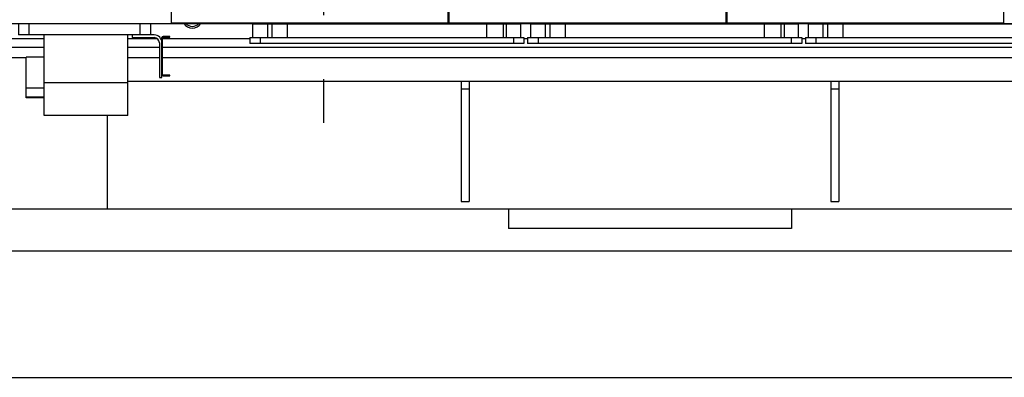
# Model space of a CAD drawing. Header units: millimetres. Extents: x 0 to 1189, y 0 to 841.
# Tile 163 of 172: x 791 to 866, y 239 to 266. Entities that reach past the tile are written whole.
import ezdxf
from ezdxf.enums import TextEntityAlignment as Align

# ---------------------------------------------------------------- set-up
doc = ezdxf.new("R2010")
doc.units = ezdxf.units.MM
doc.header["$LTSCALE"] = 65.395
doc.linetypes.add('CENTER', pattern=[0.6, 0.375, -0.075, 0.075, -0.075])
doc.layers.get('0').update_dxf_attribs({"linetype": 'CONTINUOUS'})
for name, color, linetype in [('1947_111100_12_SIMPLE1_T1_X_PBL1903', 7, 'CONTINUOUS'), ('1947_111100_12_SIMPLE1_X_ABL1902', 7, 'CONTINUOUS'), ('1947_111200_09_SIMPLE1_C_ABL1899', 7, 'CONTINUOUS'), ('1947_111200_09_SIMPLE1_T1_C_PBL1904', 7, 'CONTINUOUS'), ('1947_111200_09_SIMPLE1_T7_C_PBL1959', 7, 'CONTINUOUS'), ('1947_111200_09_SIMPLE1_T7_C_PBL1990', 7, 'CONTINUOUS'), ('1947_111200_09_SIMPLE1_T7_C_PBL1991', 7, 'CONTINUOUS'), ('1947_864200_02_ABL1951', 7, 'CONTINUOUS'), ('32007_390200_01_SIMPLE1_T1_X_PBL1946', 7, 'CONTINUOUS'), ('32007_390200_01_SIMPLE1_X#AF0_ABL1945', 7, 'CONTINUOUS'), ('32087_000000_TLKGS_MARKETING_ABL1880', 7, 'CONTINUOUS'), ('32087_030000_TLKGS_ABL1949', 7, 'CONTINUOUS'), ('32087_030000_TLKGS_V_ABL1897', 7, 'CONTINUOUS'), ('32087_100000_TLKGS_V_ABL1898', 7, 'CONTINUOUS'), ('32087_111000_01_SIMPLE1_X_ABL1901', 7, 'CONTINUOUS'), ('32087_171000_01_SIMPLE1_T2_X_PBL1956', 7, 'CONTINUOUS'), ('32087_171000_01_SIMPLE1_T2_X_PBL1996', 7, 'CONTINUOUS'), ('32087_171000_01_SIMPLE1_T2_X_PBL1997', 7, 'CONTINUOUS'), ('32087_171000_01_SIMPLE1_X_ABL1955', 7, 'CONTINUOUS'), ('32087_300000_TLKGS_V_ABL1944', 7, 'CONTINUOUS'), ('32087_800000_TLKGS_ABL1950', 7, 'CONTINUOUS'), ('8M32E_GENSET_GRUNDRAHMEN_ABL1726', 7, 'CONTINUOUS'), ('8M32E_GENSET_GRUNDRAHMEN_T1_PBL1727', 7, 'CONTINUOUS'), ('oben_15_VBL1723', 7, 'CONTINUOUS')]:
    doc.layers.add(name, color=color, linetype=linetype)
doc.styles.get("Standard").update_dxf_attribs({"font": 'txt', "width": 0.6})
doc.dimstyles.new('DIMSTYLE_4', dxfattribs={"dimtxt": 3.5, "dimasz": 3.5, "dimexe": 1.8, "dimexo": 0, "dimgap": 0.875, "dimtad": 1, "dimdec": 0, "dimlfac": 25, "dimdsep": 46, "dimtxsty": 'Standard', "dimblk": '_FILLED', "dimblk1": '_FILLED', "dimblk2": '_FILLED', "dimcen": 0.09, "dimadec": 0, "dimazin": 0, "dimtp": 2, "dimtm": 2, "dimtfac": 1, "dimtdec": 0, "dimtofl": 0, "dimtmove": 0, "dimatfit": 3, "dimldrblk": '_FILLED', "dimfxl": 1, "dimtolj": 1, "dimarcsym": 0})

# ---------------------------------------------------------------- blocks, each defined once
blk = doc.blocks.new('_FILLED')
at = {"color": 0, "linetype": 'ByBlock'}
blk.add_solid([(0, 0), (-1, 0.167), (-1, -0.167)], dxfattribs=at)
blk = doc.blocks.new('*D20')
at = {"color": 2, "linetype": 'Continuous'}
for p, q in [((706.699, 346.077), (1080.914, 346.077)), ((1079.114, 346.077), (1079.114, 292.387)), ((1079.114, 238.697), (1079.114, 292.387)), ((699.939, 238.697), (1080.914, 238.697))]:
    blk.add_line(p, q, dxfattribs=at)
at = {"color": 2, "linetype": 'Continuous', "xscale": 3.5, "yscale": 3.5, "zscale": 3.5}
for p, rotation in [((1079.114, 346.077), 90), ((1079.114, 238.697), 270)]:
    blk.add_blockref('_FILLED', p, dxfattribs=dict(at, rotation=rotation))
at = {"color": 2, "linetype": 'Continuous', "width": 0.690476}
blk.add_text('2684', height=3.5, rotation=90, dxfattribs=at).set_placement((1078.239, 292.387), align=Align.CENTER)
blk = doc.blocks.new('8M32E_GENSET_GRUNDRAHMEN_T1_PBL1727', base_point=(813.219, 294.137))
at = {"layer": '8M32E_GENSET_GRUNDRAHMEN_T1_PBL1727', "color": 7, "linetype": 'Continuous'}
for p, q in [((798.899, 261.337), (965.799, 261.337)), ((824.339, 261.337), (824.339, 252.137)), ((824.339, 260.737), (824.939, 260.737)), ((824.939, 261.337), (824.939, 252.137)), ((852.539, 261.337), (852.539, 252.137)), ((852.539, 260.737), (853.139, 260.737)), ((853.139, 261.337), (853.139, 252.137)), ((797.339, 251.537), (797.339, 258.7)), ((824.339, 252.137), (824.939, 252.137)), ((852.539, 252.137), (853.139, 252.137)), ((981.279, 251.537), (699.939, 251.537)), ((827.939, 251.537), (827.939, 250.057)), ((849.539, 251.537), (849.539, 250.057)), ((849.539, 250.057), (827.939, 250.057)), ((994.699, 248.337), (706.699, 248.337))]:
    blk.add_line(p, q, dxfattribs=at)
blk = doc.blocks.new('8M32E_GENSET_GRUNDRAHMEN_ABL1726', base_point=(813.219, 294.137))
at = {"layer": '8M32E_GENSET_GRUNDRAHMEN_T1_PBL1727'}
blk.add_blockref('8M32E_GENSET_GRUNDRAHMEN_T1_PBL1727', (813.219, 294.137), dxfattribs=at)
blk = doc.blocks.new('1947_111200_09_SIMPLE1_T1_C_PBL1904', base_point=(795.579, 262.219))
at = {"layer": '1947_111200_09_SIMPLE1_T1_C_PBL1904', "color": 7, "linetype": 'Continuous'}
for p, q in [((790.54, 265.737), (790.54, 264.857)), ((800.619, 265.737), (800.619, 264.857)), ((800.619, 264.857), (790.54, 264.857)), ((792.499, 258.7), (792.499, 264.857)), ((798.899, 258.7), (798.899, 264.857)), ((791.139, 260.053), (791.139, 263.157)), ((792.499, 263.157), (791.139, 263.157)), ((792.499, 260.053), (791.139, 260.053)), ((798.899, 258.7), (792.499, 258.7))]:
    blk.add_line(p, q, dxfattribs=at)
at = {"layer": '1947_111200_09_SIMPLE1_T1_C_PBL1904', "color": 9, "linetype": 'Continuous'}
for p, q in [((791.34, 265.737), (791.34, 264.857)), ((799.819, 265.737), (799.819, 264.857)), ((792.499, 260.805), (791.139, 260.805)), ((798.899, 261.192), (792.499, 261.192)), ((792.499, 260.101), (791.139, 260.101))]:
    blk.add_line(p, q, dxfattribs=at)
blk = doc.blocks.new('1947_111200_09_SIMPLE1_T7_C_PBL1959', base_point=(818.659, 264.947))
at = {"layer": '1947_111200_09_SIMPLE1_T7_C_PBL1959', "color": 7, "linetype": 'Continuous'}
for p, q in [((808.439, 264.657), (808.439, 265.697)), ((808.439, 265.697), (828.879, 265.697)), ((828.879, 264.657), (828.879, 265.697)), ((808.199, 264.657), (808.199, 264.197)), ((808.199, 264.657), (829.119, 264.657)), ((829.119, 264.657), (829.119, 264.197)), ((829.119, 264.197), (808.199, 264.197))]:
    blk.add_line(p, q, dxfattribs=at)
at = {"layer": '1947_111200_09_SIMPLE1_T7_C_PBL1959', "color": 9, "linetype": 'Continuous'}
for p, q in [((809.539, 265.697), (809.539, 264.657)), ((809.883, 265.697), (809.883, 264.657)), ((811.059, 265.697), (811.059, 264.657)), ((826.259, 265.697), (826.259, 264.657)), ((827.526, 265.697), (827.526, 264.657)), ((827.763, 265.697), (827.763, 264.657)), ((808.999, 264.657), (808.999, 264.197)), ((828.319, 264.657), (828.319, 264.197))]:
    blk.add_line(p, q, dxfattribs=at)
blk = doc.blocks.new('1947_111200_09_SIMPLE1_T7_C_PBL1990', base_point=(861.053, 264.947))
at = {"layer": '1947_111200_09_SIMPLE1_T7_C_PBL1990', "color": 7, "linetype": 'Continuous'}
for p, q in [((850.833, 265.697), (871.273, 265.697)), ((850.833, 264.657), (850.833, 265.697)), ((871.273, 264.657), (871.273, 265.697)), ((850.593, 264.657), (871.513, 264.657)), ((850.593, 264.657), (850.593, 264.197)), ((871.513, 264.657), (871.513, 264.197)), ((871.513, 264.197), (850.593, 264.197))]:
    blk.add_line(p, q, dxfattribs=at)
at = {"layer": '1947_111200_09_SIMPLE1_T7_C_PBL1990', "color": 9, "linetype": 'Continuous'}
for p, q in [((851.933, 265.697), (851.933, 264.657)), ((852.277, 265.697), (852.277, 264.657)), ((853.453, 265.697), (853.453, 264.657)), ((868.653, 265.697), (868.653, 264.657)), ((869.92, 265.697), (869.92, 264.657)), ((870.157, 265.697), (870.157, 264.657)), ((851.393, 264.657), (851.393, 264.197)), ((870.713, 264.657), (870.713, 264.197))]:
    blk.add_line(p, q, dxfattribs=at)
blk = doc.blocks.new('1947_111200_09_SIMPLE1_T7_C_PBL1991', base_point=(839.856, 264.947))
at = {"layer": '1947_111200_09_SIMPLE1_T7_C_PBL1991', "color": 7, "linetype": 'Continuous'}
for p, q in [((829.636, 265.697), (850.076, 265.697)), ((829.636, 264.657), (829.636, 265.697)), ((850.076, 264.657), (850.076, 265.697)), ((829.396, 264.657), (850.316, 264.657)), ((829.396, 264.657), (829.396, 264.197)), ((850.316, 264.657), (850.316, 264.197)), ((850.316, 264.197), (829.396, 264.197))]:
    blk.add_line(p, q, dxfattribs=at)
at = {"layer": '1947_111200_09_SIMPLE1_T7_C_PBL1991', "color": 9, "linetype": 'Continuous'}
for p, q in [((830.736, 265.697), (830.736, 264.657)), ((831.08, 265.697), (831.08, 264.657)), ((832.256, 265.697), (832.256, 264.657)), ((847.456, 265.697), (847.456, 264.657)), ((848.723, 265.697), (848.723, 264.657)), ((848.96, 265.697), (848.96, 264.657)), ((830.196, 264.657), (830.196, 264.197)), ((849.516, 264.657), (849.516, 264.197))]:
    blk.add_line(p, q, dxfattribs=at)
blk = doc.blocks.new('1947_111200_09_SIMPLE1_C_ABL1899', base_point=(889.939, 285.303))
at = {"layer": '1947_111200_09_SIMPLE1_T1_C_PBL1904'}
blk.add_blockref('1947_111200_09_SIMPLE1_T1_C_PBL1904', (795.579, 262.219), dxfattribs=at)
at = {"layer": '1947_111200_09_SIMPLE1_T7_C_PBL1959'}
blk.add_blockref('1947_111200_09_SIMPLE1_T7_C_PBL1959', (818.659, 264.947), dxfattribs=at)
at = {"layer": '1947_111200_09_SIMPLE1_T7_C_PBL1990'}
blk.add_blockref('1947_111200_09_SIMPLE1_T7_C_PBL1990', (861.053, 264.947), dxfattribs=at)
at = {"layer": '1947_111200_09_SIMPLE1_T7_C_PBL1991'}
blk.add_blockref('1947_111200_09_SIMPLE1_T7_C_PBL1991', (839.856, 264.947), dxfattribs=at)
blk = doc.blocks.new('1947_111100_12_SIMPLE1_T1_X_PBL1903', base_point=(889.979, 293.42))
at = {"layer": '1947_111100_12_SIMPLE1_T1_X_PBL1903', "color": 7, "linetype": 'Continuous'}
for p, q in [((789.339, 265.737), (978.439, 265.737)), ((792.499, 264.571), (789.725, 264.571)), ((801.147, 264.571), (798.899, 264.571)), ((801.499, 264.571), (801.409, 264.571)), ((808.199, 264.571), (801.549, 264.571)), ((829.396, 264.571), (829.119, 264.571)), ((850.593, 264.571), (850.316, 264.571)), ((789.725, 263.931), (792.499, 263.931)), ((798.899, 263.931), (801.299, 263.931)), ((801.549, 263.931), (960.813, 263.931)), ((789.339, 263.137), (791.139, 263.137)), ((798.899, 263.137), (801.299, 263.137)), ((801.549, 263.137), (962.666, 263.137))]:
    blk.add_line(p, q, dxfattribs=at)
for centre, radius, start, end in [((803.819, 266.137), 0.76, 211.80573, 328.19427), ((803.819, 266.137), 0.63, 218.96876, 321.03124), ((813.819, 266.137), 0.7, 215.89793, 219.97012), ((813.819, 266.137), 0.7, 320.02988, 324.10207), ((822.219, 266.137), 0.7, 215.89793, 219.97012), ((822.219, 266.137), 0.7, 320.02988, 324.10207), ((826.619, 266.137), 0.7, 215.89793, 219.97012), ((826.619, 266.137), 0.7, 320.02988, 324.10207), ((835.019, 266.137), 0.7, 215.89793, 219.97012), ((835.019, 266.137), 0.7, 320.02988, 324.10207), ((843.419, 266.137), 0.7, 215.89793, 219.97012), ((843.419, 266.137), 0.7, 320.02988, 324.10207), ((847.819, 266.137), 0.7, 215.89793, 219.97012), ((847.819, 266.137), 0.7, 320.02988, 324.10207), ((856.219, 266.137), 0.7, 215.89793, 219.97012), ((856.219, 266.137), 0.7, 320.02988, 324.10207), ((864.619, 266.137), 0.7, 215.89793, 219.97012), ((864.619, 266.137), 0.7, 320.02988, 324.10207)]:
    blk.add_arc(centre, radius, start, end, dxfattribs=at)
blk = doc.blocks.new('1947_111100_12_SIMPLE1_X_ABL1902', base_point=(889.979, 293.42))
at = {"layer": '1947_111100_12_SIMPLE1_T1_X_PBL1903'}
blk.add_blockref('1947_111100_12_SIMPLE1_T1_X_PBL1903', (889.979, 293.42), dxfattribs=at)
blk = doc.blocks.new('32087_111000_01_SIMPLE1_X_ABL1901', base_point=(889.979, 293.42))
at = {"layer": '1947_111100_12_SIMPLE1_X_ABL1902'}
blk.add_blockref('1947_111100_12_SIMPLE1_X_ABL1902', (889.979, 293.42), dxfattribs=at)
blk = doc.blocks.new('32087_171000_01_SIMPLE1_T2_X_PBL1956', base_point=(812.779, 276.227))
at = {"layer": '32087_171000_01_SIMPLE1_T2_X_PBL1956', "color": 7, "linetype": 'Continuous'}
for p, q in [((802.219, 265.777), (802.219, 286.677)), ((802.219, 286.677), (804.1, 286.677)), ((804.1, 286.677), (805.283, 285.267)), ((821.32, 286.677), (820.483, 284.883)), ((821.32, 286.677), (823.339, 286.677)), ((823.339, 265.777), (823.339, 286.677)), ((805.339, 285.112), (805.339, 283.297)), ((819.319, 283.709), (819.508, 283.818)), ((805.579, 283.057), (808.732, 283.057)), ((809.019, 282.487), (809.019, 281.217)), ((818.619, 281.217), (818.619, 282.497)), ((811.419, 278.817), (812.961, 278.817)), ((814.677, 278.817), (816.219, 278.817)), ((802.219, 275.617), (823.339, 275.617)), ((802.219, 265.777), (823.339, 265.777))]:
    blk.add_line(p, q, dxfattribs=at)
for centre, radius, start, end in [((805.099, 285.112), 0.24, 0, 40), ((818.308, 285.897), 2.4, 300, 335), ((805.579, 283.297), 0.24, 180, 270), ((820.019, 282.497), 1.4, 120, 180), ((808.732, 282.817), 0.24, 16.5, 90), ((807.619, 282.487), 1.4, 0, 16.5), ((811.419, 281.217), 2.4, 180, 270), ((816.219, 281.217), 2.4, 270, 360), ((812.961, 278.497), 0.32, 40.0052, 90), ((814.677, 278.497), 0.32, 90, 139.9948), ((813.819, 279.217), 0.8, 220.0052, 319.9948)]:
    blk.add_arc(centre, radius, start, end, dxfattribs=at)
blk = doc.blocks.new('32087_171000_01_SIMPLE1_T2_X_PBL1996', base_point=(833.979, 276.227))
at = {"layer": '32087_171000_01_SIMPLE1_T2_X_PBL1996', "color": 7, "linetype": 'Continuous'}
for p, q in [((823.419, 265.777), (823.419, 286.677)), ((823.419, 286.677), (825.3, 286.677)), ((825.3, 286.677), (826.483, 285.267)), ((842.52, 286.677), (841.683, 284.883)), ((842.52, 286.677), (844.539, 286.677)), ((844.539, 265.777), (844.539, 286.677)), ((826.539, 285.112), (826.539, 283.297)), ((840.519, 283.709), (840.708, 283.818)), ((826.779, 283.057), (829.932, 283.057)), ((830.219, 282.487), (830.219, 281.217)), ((839.819, 281.217), (839.819, 282.497)), ((832.619, 278.817), (834.161, 278.817)), ((835.877, 278.817), (837.419, 278.817)), ((823.419, 275.617), (844.539, 275.617)), ((823.419, 265.777), (844.539, 265.777))]:
    blk.add_line(p, q, dxfattribs=at)
for centre, radius, start, end in [((826.299, 285.112), 0.24, 0, 40), ((839.508, 285.897), 2.4, 300, 335), ((826.779, 283.297), 0.24, 180, 270), ((841.219, 282.497), 1.4, 120, 180), ((829.932, 282.817), 0.24, 16.5, 90), ((828.819, 282.487), 1.4, 0, 16.5), ((832.619, 281.217), 2.4, 180, 270), ((837.419, 281.217), 2.4, 270, 360), ((834.161, 278.497), 0.32, 40.0052, 90), ((835.877, 278.497), 0.32, 90, 139.9948), ((835.019, 279.217), 0.8, 220.0052, 319.9948)]:
    blk.add_arc(centre, radius, start, end, dxfattribs=at)
blk = doc.blocks.new('32087_171000_01_SIMPLE1_T2_X_PBL1997', base_point=(855.179, 276.227))
at = {"layer": '32087_171000_01_SIMPLE1_T2_X_PBL1997', "color": 7, "linetype": 'Continuous'}
for p, q in [((844.619, 286.677), (846.5, 286.677)), ((844.619, 265.777), (844.619, 286.677)), ((846.5, 286.677), (847.683, 285.267)), ((863.72, 286.677), (862.883, 284.883)), ((863.72, 286.677), (865.739, 286.677)), ((865.739, 265.777), (865.739, 286.677)), ((847.739, 285.112), (847.739, 283.297)), ((861.719, 283.709), (861.908, 283.818)), ((847.979, 283.057), (851.132, 283.057)), ((851.419, 282.487), (851.419, 281.217)), ((861.019, 281.217), (861.019, 282.497)), ((853.819, 278.817), (855.361, 278.817)), ((857.077, 278.817), (858.619, 278.817)), ((844.619, 275.617), (865.739, 275.617)), ((844.619, 265.777), (865.739, 265.777))]:
    blk.add_line(p, q, dxfattribs=at)
for centre, radius, start, end in [((847.499, 285.112), 0.24, 0, 40), ((860.708, 285.897), 2.4, 300, 335), ((847.979, 283.297), 0.24, 180, 270), ((862.419, 282.497), 1.4, 120, 180), ((851.132, 282.817), 0.24, 16.5, 90), ((850.019, 282.487), 1.4, 0, 16.5), ((853.819, 281.217), 2.4, 180, 270), ((858.619, 281.217), 2.4, 270, 360), ((855.361, 278.497), 0.32, 40.0052, 90), ((857.077, 278.497), 0.32, 90, 139.9948), ((856.219, 279.217), 0.8, 220.0052, 319.9948)]:
    blk.add_arc(centre, radius, start, end, dxfattribs=at)
blk = doc.blocks.new('32087_171000_01_SIMPLE1_X_ABL1955', base_point=(890.219, 276.227))
at = {"layer": '32087_171000_01_SIMPLE1_T2_X_PBL1956'}
blk.add_blockref('32087_171000_01_SIMPLE1_T2_X_PBL1956', (812.779, 276.227), dxfattribs=at)
at = {"layer": '32087_171000_01_SIMPLE1_T2_X_PBL1996'}
blk.add_blockref('32087_171000_01_SIMPLE1_T2_X_PBL1996', (833.979, 276.227), dxfattribs=at)
at = {"layer": '32087_171000_01_SIMPLE1_T2_X_PBL1997'}
blk.add_blockref('32087_171000_01_SIMPLE1_T2_X_PBL1997', (855.179, 276.227), dxfattribs=at)
blk = doc.blocks.new('32087_100000_TLKGS_V_ABL1898', base_point=(889.379, 291.202))
at = {"layer": '1947_111200_09_SIMPLE1_C_ABL1899'}
blk.add_blockref('1947_111200_09_SIMPLE1_C_ABL1899', (889.939, 285.303), dxfattribs=at)
at = {"layer": '32087_111000_01_SIMPLE1_X_ABL1901'}
blk.add_blockref('32087_111000_01_SIMPLE1_X_ABL1901', (889.979, 293.42), dxfattribs=at)
at = {"layer": '32087_171000_01_SIMPLE1_X_ABL1955'}
blk.add_blockref('32087_171000_01_SIMPLE1_X_ABL1955', (890.219, 276.227), dxfattribs=at)
blk = doc.blocks.new('32007_390200_01_SIMPLE1_T1_X_PBL1946', base_point=(800.659, 263.237))
at = {"layer": '32007_390200_01_SIMPLE1_T1_X_PBL1946', "color": 7, "linetype": 'Continuous'}
for p, q in [((799.219, 264.857), (799.219, 264.657)), ((799.219, 264.657), (800.899, 264.657)), ((800.899, 264.857), (800.619, 264.857)), ((801.499, 261.617), (801.499, 264.657)), ((801.549, 261.817), (801.549, 264.657)), ((802.099, 264.737), (801.579, 264.737)), ((801.579, 264.687), (802.099, 264.687)), ((802.099, 264.687), (802.099, 264.737)), ((801.299, 264.257), (801.299, 261.617)), ((801.299, 261.617), (801.499, 261.617)), ((802.099, 261.787), (801.579, 261.787)), ((801.579, 261.737), (802.099, 261.737)), ((802.099, 261.737), (802.099, 261.787))]:
    blk.add_line(p, q, dxfattribs=at)
for centre, radius, start, end in [((800.899, 264.257), 0.6, 0, 90), ((800.899, 264.257), 0.4, 0, 90), ((801.579, 264.657), 0.08, 90, 180), ((801.579, 264.657), 0.03, 90, 180), ((801.579, 261.817), 0.08, 180, 270), ((801.579, 261.817), 0.03, 180, 270)]:
    blk.add_arc(centre, radius, start, end, dxfattribs=at)
blk = doc.blocks.new('32007_390200_01_SIMPLE1_X#AF0_ABL1945', base_point=(800.659, 263.237))
at = {"layer": '32007_390200_01_SIMPLE1_T1_X_PBL1946'}
blk.add_blockref('32007_390200_01_SIMPLE1_T1_X_PBL1946', (800.659, 263.237), dxfattribs=at)
blk = doc.blocks.new('32087_300000_TLKGS_V_ABL1944', base_point=(880.605, 298.701))
at = {"layer": '32007_390200_01_SIMPLE1_X#AF0_ABL1945'}
blk.add_blockref('32007_390200_01_SIMPLE1_X#AF0_ABL1945', (800.659, 263.237), dxfattribs=at)
blk = doc.blocks.new('32087_030000_TLKGS_V_ABL1897', base_point=(914.464, 301.579))
at = {"layer": '32087_100000_TLKGS_V_ABL1898'}
blk.add_blockref('32087_100000_TLKGS_V_ABL1898', (889.379, 291.202), dxfattribs=at)
at = {"layer": '32087_300000_TLKGS_V_ABL1944'}
blk.add_blockref('32087_300000_TLKGS_V_ABL1944', (880.605, 298.701), dxfattribs=at)
blk = doc.blocks.new('1947_864200_02_ABL1951', base_point=(887.669, 294.137))
at = {"layer": '1947_864200_02_ABL1951', "color": 2, "linetype": 'CENTER'}
blk.add_line((813.819, 330.137), (813.819, 258.137), dxfattribs=at)
blk = doc.blocks.new('32087_800000_TLKGS_ABL1950', base_point=(887.669, 294.137))
at = {"layer": '1947_864200_02_ABL1951'}
blk.add_blockref('1947_864200_02_ABL1951', (887.669, 294.137), dxfattribs=at)
blk = doc.blocks.new('32087_030000_TLKGS_ABL1949', base_point=(887.669, 298.104))
at = {"layer": '32087_800000_TLKGS_ABL1950'}
blk.add_blockref('32087_800000_TLKGS_ABL1950', (887.669, 294.137), dxfattribs=at)
blk = doc.blocks.new('32087_000000_TLKGS_MARKETING_ABL1880', base_point=(915.89, 297.789))
at = {"layer": '32087_030000_TLKGS_ABL1949'}
blk.add_blockref('32087_030000_TLKGS_ABL1949', (887.669, 298.104), dxfattribs=at)
at = {"layer": '32087_030000_TLKGS_V_ABL1897'}
blk.add_blockref('32087_030000_TLKGS_V_ABL1897', (914.464, 301.579), dxfattribs=at)
blk = doc.blocks.new('OBEN_15_VBL1723', base_point=(841.392, 294.137))
at = {"layer": '32087_000000_TLKGS_MARKETING_ABL1880'}
blk.add_blockref('32087_000000_TLKGS_MARKETING_ABL1880', (915.89, 297.789), dxfattribs=at)
at = {"layer": '8M32E_GENSET_GRUNDRAHMEN_ABL1726'}
blk.add_blockref('8M32E_GENSET_GRUNDRAHMEN_ABL1726', (813.219, 294.137), dxfattribs=at)

msp = doc.modelspace()

# ---------------------------------------------------------------- block references
at = {"layer": 'oben_15_VBL1723'}
msp.add_blockref('OBEN_15_VBL1723', (841.3924, 294.13694), dxfattribs=at)

# ---------------------------------------------------------------- dimensions: what is measured, and where the dimension line sits
at = {"color": 2, "linetype": 'Continuous'}
dim = msp.add_linear_dim(base=(1079.1142, 346.07654), p1=(699.93927, 238.69694), p2=(706.69927, 346.07654), angle=90, dimstyle='DIMSTYLE_4', dxfattribs=at)
dim.commit()
dim.dimension.update_dxf_attribs({"geometry": '*D20', "text_midpoint": (1079.1142, 292.0534), "dimtype": 160})

doc.saveas('drawing.dxf')
